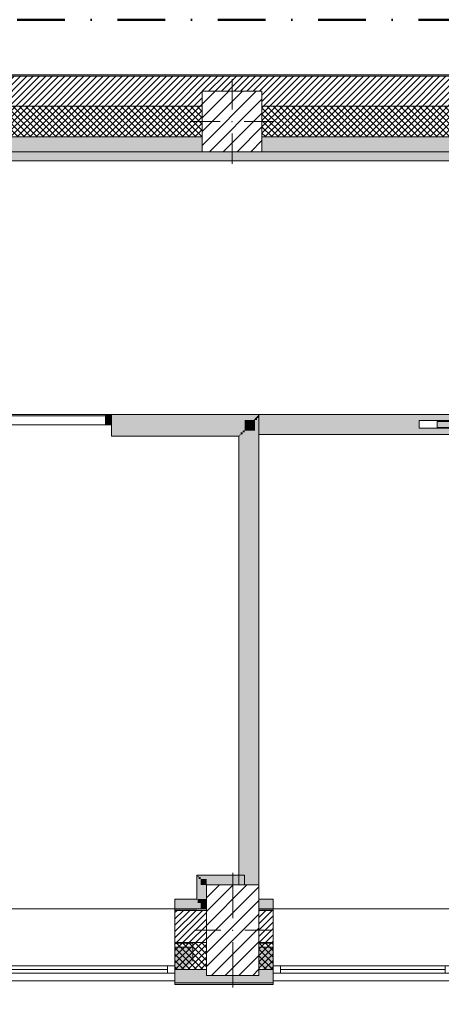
# Model space of a CAD drawing. Header units: millimetres. Extents: x -40968 to 11883, y -17757 to 4746.
# Tile 21 of 31: x -8619 to -5803, y -1831 to 4746. Entities that reach past the tile are written whole.
import ezdxf

# ---------------------------------------------------------------- set-up
doc = ezdxf.new("R2010")
doc.units = ezdxf.units.MM
doc.header["$MEASUREMENT"] = 0
doc.linetypes.add('Punto & Rayas', pattern=[670.277762, 317.5, -176.388889, 0, -176.388874])
doc.linetypes.add('Wipeout_Contour', pattern=[1000, 0, -1000])
for name, color, linetype, lineweight, true_color in [('01_2D_Ambit_Pluma_Nº__242', 7, 'Continuous', 50, 0xfb0013), ('12_FAÇ_Façana_Pluma_Nº__102', 7, 'Continuous', 5, 0xcccccc), ('12_FAÇ_Façana_Pluma_Nº__174', 7, 'Continuous', 13, 0xe4ad2c), ('12_FAÇ_Façana_Pluma_Nº__176', 7, 'Continuous', 15, 0x93a0c6), ('12_FAÇ_Façana_Pluma_Nº__43', 7, 'Continuous', 5, 0xa4a4a6), ('Ventanas Archicad_Pluma_Nº__23', 7, 'Continuous', 5, 0xa4a4a6), ('Ventanas Archicad_Pluma_Nº__3', 7, 'Continuous', 5, 0xa4a4a4), ('Ventanas Archicad_Pluma_Nº__43', 7, 'Continuous', 5, 0xa4a4a6)]:
    doc.layers.add(name, color=color, linetype=linetype, lineweight=lineweight, true_color=true_color)
for name, color, linetype in [('10_ESTR_Pilars', 7, 'Continuous'), ('12_FAÇ_Façana', 7, 'Continuous'), ('Nuevo_08_E_Envans secs', 7, 'Continuous'), ('Nuevo_Puertas Archicad', 7, 'Continuous'), ('Ventanas Archicad', 7, 'Continuous')]:
    doc.layers.add(name, color=color, linetype=linetype)
for name, color, linetype, lineweight in [('10_ESTR_Pilars_Pluma_Nº__20', 1, 'Continuous', 5), ('10_ESTR_Pilars_Pluma_Nº__28', 7, 'Continuous', 20), ('10_ESTR_Pilars_Pluma_Nº__42', 8, 'Continuous', 25), ('12_FAÇ_Façana_Pluma_Nº__2', 8, 'Continuous', 5), ('12_FAÇ_Façana_Pluma_Nº__7', 7, 'Continuous', 5), ('Nuevo_08_E_Envans secs_Pluma_Nº__20', 1, 'Continuous', 5), ('Nuevo_Puertas Archicad_Pluma_Nº__20', 1, 'Continuous', 5), ('Nuevo_Ventanas Archicad_Pluma_Nº__20', 1, 'Continuous', 5), ('Ventanas Archicad_Pluma_Nº__7', 7, 'Continuous', 5)]:
    doc.layers.add(name, color=color, linetype=linetype, lineweight=lineweight)
pattern_1 = [(45, (0, 0), (-21.213203, 21.213203), [])]
pattern_2 = [(45, (0, 0), (-21.213203, 21.213203), []), (135, (0, 0), (21.213203, 21.213203), [])]
pattern_3 = [(0, (0, 0), (0, 75), [0, -75])]
pattern_4 = [(45, (0, 0), (-45.96194, 45.96194), [])]

# ---------------------------------------------------------------- blocks, each defined once
blk = doc.blocks.new('Muro_3_1', base_point=(11882.6, 4378.5))
at = {"layer": '12_FAÇ_Façana_Pluma_Nº__102', "linetype": 'Continuous', "lineweight": 0, "true_color": 0xe5e5e5}
for points in [[(-7400.5, 3963.5), (-18509.8, 3963.5), (-18509.8, 3863.5), (-7400.5, 3863.5)], [(-2000.5, 3963.5), (-7000.5, 3963.5), (-7000.5, 3863.5), (-2000.5, 3863.5)]]:
    blk.add_hatch(color=254, dxfattribs=at).paths.add_polyline_path(points)
at = {"layer": '12_FAÇ_Façana_Pluma_Nº__174', "linetype": 'Continuous', "lineweight": 13, "true_color": 0xe4ad2c}
h = blk.add_hatch(dxfattribs=at)
h.set_pattern_fill('SATE_Aislamiento_0001', color=42, style=0, pattern_type=2)
h.set_pattern_definition(pattern_2)
h.paths.add_polyline_path([(-18509.8, 3963.5), (-7400.5, 3963.5), (-7400.5, 4168.5), (-18509.8, 4168.5)])
h = blk.add_hatch(dxfattribs=at)
h.set_pattern_fill('SATE_Aislamiento_0001', color=42, style=0, pattern_type=2)
h.set_pattern_definition(pattern_2)
h.paths.add_polyline_path([(-7000.5, 3963.5), (-2000.5, 3963.5), (-2000.5, 4168.5), (-7000.5, 4168.5)])
at = {"layer": '12_FAÇ_Façana_Pluma_Nº__176', "linetype": 'Continuous', "lineweight": 0, "true_color": 0x495063}
blk.add_hatch(color=251, dxfattribs=at).paths.add_polyline_path([(-25995.4, 4378.5), (-25995.4, 4368.5), (-1257.3, 4368.5), (-1257.3, 4378.5)])
at = {"layer": '12_FAÇ_Façana_Pluma_Nº__2', "linetype": 'Continuous', "lineweight": 5}
h = blk.add_hatch(dxfattribs=at)
h.set_pattern_fill('Ceramic_0001', color=8, style=0, pattern_type=2)
h.set_pattern_definition(pattern_1)
h.paths.add_polyline_path([(-25995.4, 4168.5), (-21909.8, 4168.5), (-21909.8, 4268), (-21509.8, 4268), (-21509.8, 4168.5), (-18909.8, 4168.5), (-18909.8, 4268), (-18509.8, 4268), (-18509.8, 4168.5), (-7400.5, 4168.5), (-7400.5, 4268), (-7000.5, 4268), (-7000.5, 4168.5), (-2000.5, 4168.5), (-2000.5, 4268), (-1600.5, 4268), (-1600.5, 4168.5), (-1257.3, 4168.5), (-1257.3, 4368.5), (-25995.4, 4368.5)])
at = {"layer": '12_FAÇ_Façana_Pluma_Nº__7', "color": 7, "linetype": 'Continuous', "lineweight": 5}
for p, q in [((-1257.3, 4368.5), (-25995.4, 4368.5)), ((-7400.5, 4168.5), (-18509.8, 4168.5)), ((-2000.5, 4168.5), (-7000.5, 4168.5)), ((-18509.8, 3963.5), (-7400.5, 3963.5)), ((-7000.5, 3963.5), (-2000.5, 3963.5))]:
    blk.add_line(p, q, dxfattribs=at)
at = {"layer": '12_FAÇ_Façana_Pluma_Nº__7', "color": 7, "linetype": 'Continuous', "lineweight": 5, "flags": 128}
for points in [[(-1257.3, 4378.5), (-25995.4, 4378.5)], [(-18509.8, 3863.5), (-7400.5, 3863.5)], [(-7000.5, 3863.5), (-2000.5, 3863.5)]]:
    blk.add_lwpolyline(points, dxfattribs=at)
blk = doc.blocks.new('Ventana Vertical Multi-Faja 27_5')
at = {"layer": 'Ventanas Archicad_Pluma_Nº__23', "color": 253, "linetype": 'Continuous', "lineweight": 5, "true_color": 0xa4a4a6}
for p, q in [((-600, 0), (-550, 0)), ((-550, 0), (-550, -50)), ((550, -50), (550, 0)), ((550, 0), (600, 0)), ((-550, -50), (-600, -50)), ((600, -50), (550, -50))]:
    blk.add_line(p, q, dxfattribs=at)
at = {"layer": 'Ventanas Archicad_Pluma_Nº__3', "color": 253, "linetype": 'Continuous', "lineweight": 5, "true_color": 0xa4a4a4}
for p, q in [((-600, 50), (600, 50)), ((-550, 0), (550, 0)), ((-550, -25), (550, -25)), ((550, -50), (-550, -50)), ((-600, -430), (600, -430))]:
    blk.add_line(p, q, dxfattribs=at)
at = {"layer": 'Ventanas Archicad_Pluma_Nº__43', "color": 253, "linetype": 'Continuous', "lineweight": 5, "true_color": 0xa4a4a6}
for p, q in [((-600, -200), (-600, -175)), ((600, -200), (600, -175))]:
    blk.add_line(p, q, dxfattribs=at)
at = {"layer": 'Ventanas Archicad_Pluma_Nº__7', "color": 7, "linetype": 'Continuous', "lineweight": 5}
for p, q in [((-600, 50), (-600, 40)), ((-600, 40), (-600, 0)), ((-600, 40), (-600, 0)), ((-600, 0), (-600, -50)), ((-600, 0), (-600, -50)), ((-600, 0), (-600, -50)), ((-600, 0), (-600, -50)), ((600, 50), (600, 40)), ((600, 40), (600, 0)), ((600, 40), (600, 0)), ((600, 0), (600, -50)), ((600, 0), (600, -50)), ((600, 0), (600, -50)), ((600, 0), (600, -50)), ((-600, -50), (-600, -80)), ((-600, -50), (-600, -80)), ((600, -50), (600, -80)), ((600, -50), (600, -80)), ((-600, -80), (-600, -175)), ((-600, -80), (-600, -175)), ((600, -80), (600, -175)), ((600, -80), (600, -175)), ((-600, -200), (-600, -420)), ((600, -200), (600, -420)), ((-600, -420), (-600, -430)), ((600, -420), (600, -430))]:
    blk.add_line(p, q, dxfattribs=at)
blk = doc.blocks.new('Muro_6_1', base_point=(-6926, -1194))
at = {"layer": '12_FAÇ_Façana', "linetype": 'Continuous', "lineweight": 0, "true_color": 0x000000}
h = blk.add_hatch(dxfattribs=at)
h.set_pattern_fill('Yeso_0001', color=18, style=0, pattern_type=2)
h.set_pattern_definition(pattern_3)
h.paths.add_polyline_path([(-6926, -1424), (-7046, -1424), (-7046, -1449), (-6926, -1449)])
h = blk.add_hatch(dxfattribs=at)
h.set_pattern_fill('Yeso_0001', color=18, style=0, pattern_type=2)
h.set_pattern_definition(pattern_3)
h.paths.add_polyline_path([(-5726, -1424), (-5726, -1449), (-5606, -1449), (-5606, -1424)])
at = {"layer": '12_FAÇ_Façana_Pluma_Nº__102', "linetype": 'Continuous', "lineweight": 0, "true_color": 0xe5e5e5}
for points in [[(-7046, -1544), (-6926, -1664), (-6926, -1449), (-7046, -1449)], [(-5606, -1544), (-5606, -1449), (-5726, -1449), (-5726, -1664)]]:
    blk.add_hatch(color=254, dxfattribs=at).paths.add_polyline_path(points)
at = {"layer": '12_FAÇ_Façana_Pluma_Nº__43', "color": 253, "linetype": 'Continuous', "lineweight": 5, "true_color": 0xa4a4a6}
for p, q in [((-7046, -1424), (-6926, -1424)), ((-7046, -1449), (-7046, -1424)), ((-6926, -1424), (-6926, -1449)), ((-5726, -1424), (-5726, -1449)), ((-5606, -1424), (-5726, -1424)), ((-5606, -1449), (-5606, -1424)), ((-6926, -1449), (-7046, -1449)), ((-5726, -1449), (-5606, -1449))]:
    blk.add_line(p, q, dxfattribs=at)
at = {"layer": '12_FAÇ_Façana_Pluma_Nº__7', "color": 7, "linetype": 'Continuous', "lineweight": 5}
for p, q in [((-6926, -1204), (-6926, -1194)), ((-6926, -1424), (-6926, -1204)), ((-5726, -1204), (-5726, -1194)), ((-5726, -1424), (-5726, -1204)), ((-7046, -1544), (-7046, -1449)), ((-6926, -1544), (-6926, -1449)), ((-6926, -1544), (-6926, -1449)), ((-5726, -1544), (-5726, -1449)), ((-5726, -1544), (-5726, -1449)), ((-5606, -1544), (-5606, -1449)), ((-6926, -1574), (-6926, -1544)), ((-6926, -1574), (-6926, -1544)), ((-6926, -1624), (-6926, -1574)), ((-6926, -1624), (-6926, -1574)), ((-5726, -1574), (-5726, -1544)), ((-5726, -1574), (-5726, -1544)), ((-5726, -1624), (-5726, -1574)), ((-5726, -1624), (-5726, -1574)), ((-6926, -1664), (-6926, -1624)), ((-6926, -1664), (-6926, -1624)), ((-5726, -1664), (-5726, -1624)), ((-5726, -1664), (-5726, -1624)), ((-6926, -1674), (-6926, -1664)), ((-5726, -1674), (-5726, -1664))]:
    blk.add_line(p, q, dxfattribs=at)
at = {"layer": 'Ventanas Archicad', "color": 253, "linetype": 'Continuous', "lineweight": 5, "true_color": 0xa4a4a6, "zscale": 1000, "rotation": 180}
blk.add_blockref('Ventana Vertical Multi-Faja 27_5', (-6326, -1624), dxfattribs=at)
blk = doc.blocks.new('Muro_8_1', base_point=(-7581.9, -1194))
at = {"layer": '12_FAÇ_Façana_Pluma_Nº__102', "linetype": 'Continuous', "lineweight": 0, "true_color": 0xe5e5e5}
for points in [[(-7371.1, -1599), (-7581.9, -1599), (-7581.9, -1689), (-6926, -1689), (-6926, -1599), (-7021.1, -1599), (-7021.1, -1639), (-7371.1, -1639)], [(-7581.9, -1699), (-6926, -1699), (-6926, -1689), (-7581.9, -1689)]]:
    blk.add_hatch(color=254, dxfattribs=at).paths.add_polyline_path(points)
at = {"layer": '12_FAÇ_Façana_Pluma_Nº__174', "linetype": 'Continuous', "lineweight": 13, "true_color": 0xe4ad2c}
h = blk.add_hatch(dxfattribs=at)
h.set_pattern_fill('SATE_Aislamiento_0001', color=42, style=0, pattern_type=2)
h.set_pattern_definition(pattern_2)
h.paths.add_polyline_path([(-7581.9, -1599), (-7371.1, -1599), (-7371.1, -1419), (-7581.9, -1419)])
h = blk.add_hatch(dxfattribs=at)
h.set_pattern_fill('SATE_Aislamiento_0001', color=42, style=0, pattern_type=2)
h.set_pattern_definition(pattern_2)
h.paths.add_polyline_path([(-7021.1, -1599), (-6926, -1599), (-6926, -1419), (-7021.1, -1419)])
at = {"layer": '12_FAÇ_Façana_Pluma_Nº__176', "linetype": 'Continuous', "lineweight": 0, "true_color": 0x495063}
for points in [[(-7581.9, -1194), (-7581.9, -1204), (-7371.1, -1204), (-7371.1, -1194)], [(-7021.1, -1194), (-7021.1, -1204), (-6926, -1204), (-6926, -1194)]]:
    blk.add_hatch(color=251, dxfattribs=at).paths.add_polyline_path(points)
at = {"layer": '12_FAÇ_Façana_Pluma_Nº__2', "linetype": 'Continuous', "lineweight": 5}
h = blk.add_hatch(dxfattribs=at)
h.set_pattern_fill('Ceramic_0001', color=8, style=0, pattern_type=2)
h.set_pattern_definition(pattern_1)
h.paths.add_polyline_path([(-7581.9, -1419), (-7371.1, -1419), (-7371.1, -1204), (-7581.9, -1204)])
h = blk.add_hatch(dxfattribs=at)
h.set_pattern_fill('Ceramic_0001', color=8, style=0, pattern_type=2)
h.set_pattern_definition(pattern_1)
h.paths.add_polyline_path([(-7021.1, -1419), (-6926, -1419), (-6926, -1204), (-7021.1, -1204)])
at = {"layer": '12_FAÇ_Façana_Pluma_Nº__7', "color": 7, "linetype": 'Continuous', "lineweight": 5}
for p, q in [((-7371.1, -1204), (-7581.9, -1204)), ((-6926, -1204), (-7021.1, -1204)), ((-7581.9, -1419), (-7371.1, -1419)), ((-7021.1, -1419), (-6926, -1419)), ((-7581.9, -1599), (-7371.1, -1599)), ((-7021.1, -1599), (-6926, -1599)), ((-7581.9, -1689), (-6926, -1689))]:
    blk.add_line(p, q, dxfattribs=at)
at = {"layer": '12_FAÇ_Façana_Pluma_Nº__7', "color": 7, "linetype": 'Continuous', "lineweight": 5, "flags": 128}
for points in [[(-7371.1, -1194), (-7581.9, -1194)], [(-6926, -1194), (-7021.1, -1194)], [(-7581.9, -1419), (-7581.9, -1424)], [(-6926, -1424), (-6926, -1419)], [(-7581.9, -1544), (-7581.9, -1599)], [(-6926, -1599), (-6926, -1544)], [(-7581.9, -1664), (-7581.9, -1699)], [(-7581.9, -1699), (-6926, -1699)], [(-6926, -1699), (-6926, -1664)]]:
    blk.add_lwpolyline(points, dxfattribs=at)
blk = doc.blocks.new('Muro_9_1', base_point=(-8781.9, -1194))
at = {"layer": '12_FAÇ_Façana', "linetype": 'Continuous', "lineweight": 0, "true_color": 0x000000}
h = blk.add_hatch(dxfattribs=at)
h.set_pattern_fill('Yeso_0001', color=18, style=0, pattern_type=2)
h.set_pattern_definition(pattern_3)
h.paths.add_polyline_path([(-8781.9, -1424), (-8901.9, -1424), (-8901.9, -1449), (-8781.9, -1449)])
h = blk.add_hatch(dxfattribs=at)
h.set_pattern_fill('Yeso_0001', color=18, style=0, pattern_type=2)
h.set_pattern_definition(pattern_3)
h.paths.add_polyline_path([(-7581.9, -1424), (-7581.9, -1449), (-7461.9, -1449), (-7461.9, -1424)])
at = {"layer": '12_FAÇ_Façana_Pluma_Nº__102', "linetype": 'Continuous', "lineweight": 0, "true_color": 0xe5e5e5}
for points in [[(-8901.9, -1544), (-8781.9, -1664), (-8781.9, -1449), (-8901.9, -1449)], [(-7461.9, -1544), (-7461.9, -1449), (-7581.9, -1449), (-7581.9, -1664)]]:
    blk.add_hatch(color=254, dxfattribs=at).paths.add_polyline_path(points)
at = {"layer": '12_FAÇ_Façana_Pluma_Nº__43', "color": 253, "linetype": 'Continuous', "lineweight": 5, "true_color": 0xa4a4a6}
for p, q in [((-8901.9, -1424), (-8781.9, -1424)), ((-8901.9, -1449), (-8901.9, -1424)), ((-8781.9, -1424), (-8781.9, -1449)), ((-7581.9, -1424), (-7581.9, -1449)), ((-7461.9, -1424), (-7581.9, -1424)), ((-7461.9, -1449), (-7461.9, -1424)), ((-8781.9, -1449), (-8901.9, -1449)), ((-7581.9, -1449), (-7461.9, -1449))]:
    blk.add_line(p, q, dxfattribs=at)
at = {"layer": '12_FAÇ_Façana_Pluma_Nº__7', "color": 7, "linetype": 'Continuous', "lineweight": 5}
for p, q in [((-8781.9, -1204), (-8781.9, -1194)), ((-8781.9, -1424), (-8781.9, -1204)), ((-7581.9, -1204), (-7581.9, -1194)), ((-7581.9, -1424), (-7581.9, -1204)), ((-8901.9, -1544), (-8901.9, -1449)), ((-8781.9, -1544), (-8781.9, -1449)), ((-8781.9, -1544), (-8781.9, -1449)), ((-7581.9, -1544), (-7581.9, -1449)), ((-7581.9, -1544), (-7581.9, -1449)), ((-7461.9, -1544), (-7461.9, -1449)), ((-8781.9, -1574), (-8781.9, -1544)), ((-8781.9, -1574), (-8781.9, -1544)), ((-8781.9, -1624), (-8781.9, -1574)), ((-8781.9, -1624), (-8781.9, -1574)), ((-7581.9, -1574), (-7581.9, -1544)), ((-7581.9, -1574), (-7581.9, -1544)), ((-7581.9, -1624), (-7581.9, -1574)), ((-7581.9, -1624), (-7581.9, -1574)), ((-8781.9, -1664), (-8781.9, -1624)), ((-8781.9, -1664), (-8781.9, -1624)), ((-7581.9, -1664), (-7581.9, -1624)), ((-7581.9, -1664), (-7581.9, -1624)), ((-8781.9, -1674), (-8781.9, -1664)), ((-7581.9, -1674), (-7581.9, -1664))]:
    blk.add_line(p, q, dxfattribs=at)
at = {"layer": 'Ventanas Archicad', "color": 253, "linetype": 'Continuous', "lineweight": 5, "true_color": 0xa4a4a6, "zscale": 1000, "rotation": 180}
blk.add_blockref('Ventana Vertical Multi-Faja 27_5', (-8181.9, -1624), dxfattribs=at)
blk = doc.blocks.new('Puerta Corredera Empotrada 27[11]_1')
at = {"layer": 'Nuevo_Puertas Archicad', "linetype": 'Continuous', "lineweight": 0, "true_color": 0xbf7f7f}
for points in [[(-4905.6, 2067.6), (-4885.6, 2067.6), (-4885.6, 2109.6), (-4905.6, 2109.6)], [(-3825.6, 2109.6), (-3825.6, 1975.6), (-3805.6, 1975.6), (-3805.6, 2109.6)], [(-4771.1, 2022.6), (-4771.1, 2062.6), (-5831.1, 2062.6), (-5831.1, 2022.6)], [(-4905.6, 1975.6), (-4885.6, 1975.6), (-4885.6, 2017.6), (-4905.6, 2017.6)]]:
    blk.add_hatch(color=23, dxfattribs=at).paths.add_polyline_path(points)
at = {"layer": 'Nuevo_Puertas Archicad_Pluma_Nº__20', "color": 1, "linetype": 'Continuous', "lineweight": 5}
for p, q in [((-4885.6, 2109.6), (-4905.6, 2109.6)), ((-4905.6, 2109.6), (-4905.6, 2067.6)), ((-4905.6, 2103.6), (-4905.6, 2109.6)), ((-4905.6, 2103.6), (-4905.6, 2109.6)), ((-4885.6, 2067.6), (-4885.6, 2109.6)), ((-3825.6, 2109.6), (-3825.6, 1975.6)), ((-3805.6, 2109.6), (-3825.6, 2109.6)), ((-3805.6, 1975.6), (-3805.6, 2109.6)), ((-3805.6, 2103.6), (-3805.6, 2109.6)), ((-3805.6, 2103.6), (-3805.6, 2109.6)), ((-5831.1, 2022.6), (-5831.1, 2062.6)), ((-5831.1, 2062.6), (-4771.1, 2062.6)), ((-4905.6, 2097.6), (-4905.6, 2103.6)), ((-4905.6, 2097.6), (-4905.6, 2103.6)), ((-4905.6, 2084.6), (-4905.6, 2097.6)), ((-4905.6, 2084.6), (-4905.6, 2097.6)), ((-4905.6, 2071.6), (-4905.6, 2084.6)), ((-4905.6, 2071.6), (-4905.6, 2084.6)), ((-4905.6, 2067.6), (-4905.6, 2071.6)), ((-4905.6, 2067.6), (-4905.6, 2071.6)), ((-4905.6, 2067.6), (-4885.6, 2067.6)), ((-4771.1, 2062.6), (-4771.1, 2022.6)), ((-3805.6, 2097.6), (-3805.6, 2103.6)), ((-3805.6, 2097.6), (-3805.6, 2103.6)), ((-3805.6, 2084.6), (-3805.6, 2097.6)), ((-3805.6, 2084.6), (-3805.6, 2097.6)), ((-3805.6, 2071.6), (-3805.6, 2084.6)), ((-3805.6, 2071.6), (-3805.6, 2084.6)), ((-3805.6, 2001.6), (-3805.6, 2071.6)), ((-3805.6, 2001.6), (-3805.6, 2071.6)), ((-4771.1, 2022.6), (-5831.1, 2022.6)), ((-4885.6, 2017.6), (-4905.6, 2017.6)), ((-4905.6, 2017.6), (-4905.6, 1975.6)), ((-4905.6, 2001.6), (-4905.6, 2017.6)), ((-4905.6, 2001.6), (-4905.6, 2017.6)), ((-4905.6, 1988.6), (-4905.6, 2001.6)), ((-4905.6, 1988.6), (-4905.6, 2001.6)), ((-4905.6, 1975.6), (-4905.6, 1988.6)), ((-4905.6, 1975.6), (-4905.6, 1988.6)), ((-4905.6, 1975.6), (-4885.6, 1975.6)), ((-4885.6, 1975.6), (-4885.6, 2017.6)), ((-3825.6, 1975.6), (-3805.6, 1975.6)), ((-3805.6, 1988.6), (-3805.6, 2001.6)), ((-3805.6, 1988.6), (-3805.6, 2001.6)), ((-3805.6, 1975.6), (-3805.6, 1988.6)), ((-3805.6, 1975.6), (-3805.6, 1988.6)), ((-5501.1, 1855.6), (-5451.1, 1905.6)), ((-5301.1, 1855.6), (-5501.1, 1855.6)), ((-5501.1, 1855.6), (-5451.1, 1805.6))]:
    blk.add_line(p, q, dxfattribs=at)
blk = doc.blocks.new('Muro_86_1', base_point=(-1690.1, 1975.6))
at = {"layer": 'Nuevo_08_E_Envans secs', "linetype": 'Continuous', "lineweight": 0, "true_color": 0xbf7f7f}
for points in [[(-7021.1, 2109.6), (-7021.1, 2103.6), (-4905.6, 2103.6), (-4905.6, 2109.6)], [(-7021.1, 2097.6), (-7021.1, 2084.6), (-4905.6, 2084.6), (-4905.6, 2097.6)], [(-7021.1, 2084.6), (-7021.1, 2071.6), (-4905.6, 2071.6), (-4905.6, 2084.6)], [(-7021.1, 2001.6), (-4905.6, 2001.6), (-4905.6, 2017.6), (-5950.6, 2017.6), (-5950.6, 2067.6), (-4905.6, 2067.6), (-4905.6, 2071.6), (-7021.1, 2071.6)], [(-7021.1, 2001.6), (-7021.1, 1988.6), (-4905.6, 1988.6), (-4905.6, 2001.6)], [(-7021.1, 1988.6), (-7021.1, 1975.6), (-4905.6, 1975.6), (-4905.6, 1988.6)]]:
    blk.add_hatch(color=23, dxfattribs=at).paths.add_polyline_path(points)
at = {"layer": 'Nuevo_08_E_Envans secs', "linetype": 'Continuous', "lineweight": 0, "true_color": 0x000000}
blk.add_hatch(color=18, dxfattribs=at).paths.add_polyline_path([(-7021.1, 2103.6), (-7021.1, 2097.6), (-4905.6, 2097.6), (-4905.6, 2103.6)])
at = {"layer": 'Nuevo_08_E_Envans secs_Pluma_Nº__20', "color": 1, "linetype": 'Continuous', "lineweight": 5}
for p, q in [((-5950.6, 2067.6), (-4905.6, 2067.6)), ((-5950.6, 2017.6), (-5950.6, 2067.6)), ((-4905.6, 2017.6), (-5950.6, 2017.6))]:
    blk.add_line(p, q, dxfattribs=at)
at = {"layer": 'Nuevo_08_E_Envans secs_Pluma_Nº__20', "color": 1, "linetype": 'Continuous', "lineweight": 5, "flags": 128}
for points in [[(-4905.6, 2109.6), (-7021.1, 2109.6)], [(-7021.1, 2103.6), (-7021.1, 2109.6)], [(-7021.1, 2097.6), (-7021.1, 2103.6)], [(-7021.1, 2084.6), (-7021.1, 2097.6)], [(-7021.1, 2071.6), (-7021.1, 2084.6)], [(-7021.1, 2001.6), (-7021.1, 2071.6)], [(-7021.1, 1988.6), (-7021.1, 2001.6)], [(-7021.1, 1975.6), (-7021.1, 1988.6)], [(-7021.1, 1975.6), (-4905.6, 1975.6)]]:
    blk.add_lwpolyline(points, dxfattribs=at)
at = {"layer": 'Nuevo_Puertas Archicad', "color": 1, "linetype": 'Continuous', "lineweight": 5}
blk.add_blockref('Puerta Corredera Empotrada 27[11]_1', (0, 0), dxfattribs=at)
blk = doc.blocks.new('Muro_87_1', base_point=(-7021.1, 1963.6))
at = {"layer": 'Nuevo_08_E_Envans secs', "linetype": 'Continuous', "lineweight": 0, "true_color": 0xbf7f7f}
for points in [[(-7117.1, 2005), (-7056, 2071.6), (-7117.1, 2071.6)], [(-7056, 2071.6), (-7117.1, 2005), (-7117.1, 2001.6), (-7047.1, 2001.6), (-7047.1, 2071.6)], [(-7047.1, 2081.2), (-7044.1, 2084.6), (-7047.1, 2084.6)], [(-7044.1, 2084.6), (-7047.1, 2081.2), (-7047.1, 2071.6), (-7034.1, 2071.6), (-7034.1, 2084.6)], [(-7047.1, 2071.6), (-7047.1, -1034), (-7034.1, -1034), (-7034.1, 2071.6)], [(-7034.1, 2095.4), (-7032.1, 2097.6), (-7034.1, 2097.6)], [(-7032.1, 2097.6), (-7034.1, 2095.4), (-7034.1, 2084.6), (-7021.1, 2084.6), (-7021.1, 2097.6)], [(-7034.1, 2084.6), (-7034.1, -1034), (-7021.1, -1034), (-7021.1, 2084.6)], [(-7143.1, 1976.6), (-7132.2, 1988.6), (-7143.1, 1988.6)], [(-7132.2, 1988.6), (-7143.1, 1976.6), (-7143.1, 1975.6), (-7130.1, 1975.6), (-7130.1, 1988.6)], [(-7143.1, 1975.6), (-7143.1, -1034), (-7130.1, -1034), (-7130.1, 1975.6)], [(-7130.1, 1990.8), (-7120.2, 2001.6), (-7130.1, 2001.6)], [(-7120.2, 2001.6), (-7130.1, 1990.8), (-7130.1, 1988.6), (-7117.1, 1988.6), (-7117.1, 2001.6)], [(-7130.1, 1988.6), (-7130.1, -1034), (-7117.1, -1034), (-7117.1, 1988.6)], [(-7117.1, 2001.6), (-7117.1, -1034), (-7047.1, -1034), (-7047.1, 2001.6)], [(-7155.1, 1963.6), (-7149.6, 1969.6), (-7155.1, 1969.6)], [(-7149.6, 1969.6), (-7155.1, 1963.6), (-7149.1, 1963.6), (-7149.1, 1969.6)], [(-7155.1, 1963.6), (-7155.1, -1034), (-7149.1, -1034), (-7149.1, 1963.6)]]:
    blk.add_hatch(color=23, dxfattribs=at).paths.add_polyline_path(points)
at = {"layer": 'Nuevo_08_E_Envans secs', "linetype": 'Continuous', "lineweight": 0, "true_color": 0x000000}
for points in [[(-7149.1, 1970.1), (-7144.1, 1975.6), (-7149.1, 1975.6)], [(-7144.1, 1975.6), (-7149.1, 1970.1), (-7149.1, 1969.6), (-7143.1, 1969.6), (-7143.1, 1975.6)], [(-7149.1, 1969.6), (-7149.1, -1034), (-7143.1, -1034), (-7143.1, 1969.6)]]:
    blk.add_hatch(color=18, dxfattribs=at).paths.add_polyline_path(points)
at = {"layer": 'Nuevo_08_E_Envans secs_Pluma_Nº__20', "color": 1, "linetype": 'Continuous', "lineweight": 5, "flags": 128}
for points in [[(-7021.1, -1034), (-7021.1, 2097.6)], [(-7155.1, 1963.6), (-7155.1, -1034)], [(-7149.1, -1034), (-7155.1, -1034)], [(-7143.1, -1034), (-7149.1, -1034)], [(-7130.1, -1034), (-7143.1, -1034)], [(-7117.1, -1034), (-7130.1, -1034)], [(-7047.1, -1034), (-7117.1, -1034)], [(-7034.1, -1034), (-7047.1, -1034)], [(-7021.1, -1034), (-7034.1, -1034)]]:
    blk.add_lwpolyline(points, dxfattribs=at)
blk = doc.blocks.new('Ventana Escaparate 27[2]_1')
at = {"layer": 'Nuevo_Ventanas Archicad_Pluma_Nº__20', "linetype": 'Continuous', "lineweight": 0, "true_color": 0xbf7f7f}
for points in [[(-9269, 2109.6), (-9269, 2039.6), (-9229, 2039.6), (-9229, 2109.6)], [(-8045.1, 2109.6), (-8045.1, 2039.6), (-8005.1, 2039.6), (-8005.1, 2109.6)]]:
    blk.add_hatch(color=23, dxfattribs=at).paths.add_polyline_path(points)
at = {"layer": 'Nuevo_Ventanas Archicad_Pluma_Nº__20', "color": 1, "linetype": 'Continuous', "lineweight": 5}
for p, q in [((-9269, 2109.6), (-8005.1, 2109.6)), ((-9269, 2109.6), (-8005.1, 2109.6)), ((-9269, 2109.6), (-9269, 2039.6)), ((-9229, 2109.6), (-9269, 2109.6)), ((-9269, 2109.6), (-9269, 2104.6)), ((-9269, 2109.6), (-9269, 2104.6)), ((-9229, 2039.6), (-9229, 2109.6)), ((-8045.1, 2109.6), (-8045.1, 2039.6)), ((-8005.1, 2109.6), (-8045.1, 2109.6)), ((-8005.1, 2039.6), (-8005.1, 2109.6)), ((-8005.1, 2109.6), (-8005.1, 2104.6)), ((-8005.1, 2109.6), (-8005.1, 2104.6)), ((-9269, 2104.6), (-9269, 2044.6)), ((-9269, 2104.6), (-9269, 2044.6)), ((-9269, 2044.6), (-9269, 2039.6)), ((-9269, 2044.6), (-9269, 2039.6)), ((-9269, 2039.6), (-8005.1, 2039.6)), ((-9269, 2039.6), (-8005.1, 2039.6)), ((-9269, 2039.6), (-9229, 2039.6)), ((-9229, 2099.6), (-8045.1, 2099.6)), ((-8045.1, 2039.6), (-8005.1, 2039.6)), ((-8005.1, 2104.6), (-8005.1, 2044.6)), ((-8005.1, 2104.6), (-8005.1, 2044.6)), ((-8005.1, 2044.6), (-8005.1, 2039.6)), ((-8005.1, 2044.6), (-8005.1, 2039.6))]:
    blk.add_line(p, q, dxfattribs=at)
blk = doc.blocks.new('Muro_88_1', base_point=(-8005.1, 2039.6))
at = {"layer": 'Nuevo_08_E_Envans secs_Pluma_Nº__20', "color": 1, "linetype": 'Continuous', "lineweight": 5}
for p, q in [((-8005.1, 2109.6), (-8005.1, 2104.6)), ((-8005.1, 2104.6), (-8005.1, 2044.6)), ((-8005.1, 2044.6), (-8005.1, 2039.6))]:
    blk.add_line(p, q, dxfattribs=at)
at = {"layer": 'Nuevo_Ventanas Archicad_Pluma_Nº__20', "color": 1, "linetype": 'Continuous', "lineweight": 5}
blk.add_blockref('Ventana Escaparate 27[2]_1', (0, 0), dxfattribs=at)
blk = doc.blocks.new('Muro_96_1', base_point=(-7117.1, -1034))
at = {"layer": 'Nuevo_08_E_Envans secs', "linetype": 'Continuous', "lineweight": 0, "true_color": 0xbf7f7f}
for points in [[(-7430.1, -975), (-7436.1, -969), (-7436.1, -975)], [(-7430.1, -969), (-7436.1, -969), (-7430.1, -975)], [(-7430.1, -975), (-7117.1, -975), (-7117.1, -969), (-7430.1, -969)], [(-7411.1, -994), (-7424.1, -981), (-7424.1, -994)], [(-7411.1, -981), (-7424.1, -981), (-7411.1, -994)], [(-7411.1, -994), (-7117.1, -994), (-7117.1, -981), (-7411.1, -981)], [(-7371.1, -1034), (-7411.1, -994), (-7411.1, -1034)], [(-7371.1, -994), (-7411.1, -994), (-7371.1, -1034)], [(-7371.1, -1034), (-7117.1, -1034), (-7117.1, -994), (-7371.1, -994)]]:
    blk.add_hatch(color=23, dxfattribs=at).paths.add_polyline_path(points)
at = {"layer": 'Nuevo_08_E_Envans secs', "linetype": 'Continuous', "lineweight": 0, "true_color": 0x000000}
for points in [[(-7424.1, -981), (-7430.1, -975), (-7430.1, -981)], [(-7424.1, -975), (-7430.1, -975), (-7424.1, -981)], [(-7424.1, -981), (-7117.1, -981), (-7117.1, -975), (-7424.1, -975)]]:
    blk.add_hatch(color=18, dxfattribs=at).paths.add_polyline_path(points)
at = {"layer": 'Nuevo_08_E_Envans secs_Pluma_Nº__20', "color": 1, "linetype": 'Continuous', "lineweight": 5, "flags": 128}
for points in [[(-7436.1, -969), (-7436.1, -975)], [(-7117.1, -969), (-7436.1, -969)], [(-7117.1, -969), (-7117.1, -975)], [(-7117.1, -975), (-7117.1, -981)], [(-7117.1, -981), (-7117.1, -994)], [(-7371.1, -1034), (-7117.1, -1034)], [(-7117.1, -994), (-7117.1, -1034)]]:
    blk.add_lwpolyline(points, dxfattribs=at)
blk = doc.blocks.new('Muro_97_1', base_point=(-7371.1, -1034))
at = {"layer": 'Nuevo_08_E_Envans secs', "linetype": 'Continuous', "lineweight": 0, "true_color": 0xbf7f7f}
for points in [[(-7430.1, -1129), (-7430.1, -975), (-7436.1, -975), (-7436.1, -1129)], [(-7424.1, -994), (-7424.1, -1129), (-7411.1, -1129), (-7411.1, -994)], [(-7411.1, -1034), (-7411.1, -1129), (-7371.1, -1129), (-7371.1, -1034)], [(-7436.1, -1129), (-7436.1, -1135), (-7430.1, -1135)], [(-7424.1, -1142), (-7411.1, -1142), (-7411.1, -1129), (-7424.1, -1129)], [(-7424.1, -1141), (-7424.1, -1154), (-7411.1, -1154)], [(-7424.1, -1155), (-7411.1, -1155), (-7411.1, -1142), (-7424.1, -1142)], [(-7411.1, -1142), (-7371.1, -1142), (-7371.1, -1129), (-7411.1, -1129)], [(-7411.1, -1155), (-7371.1, -1155), (-7371.1, -1142), (-7411.1, -1142)], [(-7411.1, -1154), (-7411.1, -1194), (-7371.1, -1194)]]:
    blk.add_hatch(color=23, dxfattribs=at).paths.add_polyline_path(points)
at = {"layer": 'Nuevo_08_E_Envans secs', "linetype": 'Continuous', "lineweight": 0, "true_color": 0x000000}
for points in [[(-7430.1, -981), (-7430.1, -1129), (-7424.1, -1129), (-7424.1, -981)], [(-7430.1, -1142), (-7424.1, -1142), (-7424.1, -1129), (-7430.1, -1129)], [(-7430.1, -1135), (-7430.1, -1141), (-7424.1, -1141)], [(-7430.1, -1155), (-7424.1, -1155), (-7424.1, -1142), (-7430.1, -1142)]]:
    blk.add_hatch(color=18, dxfattribs=at).paths.add_polyline_path(points)
at = {"layer": 'Nuevo_08_E_Envans secs_Pluma_Nº__20', "color": 1, "linetype": 'Continuous', "lineweight": 5, "flags": 128}
for points in [[(-7436.1, -975), (-7436.1, -1129)], [(-7371.1, -1129), (-7371.1, -1034)], [(-7371.1, -1194), (-7411.1, -1194)]]:
    blk.add_lwpolyline(points, dxfattribs=at)
blk = doc.blocks.new('Muro_98_1', base_point=(-7371.1, -1194))
at = {"layer": 'Nuevo_08_E_Envans secs', "linetype": 'Continuous', "lineweight": 0, "true_color": 0xbf7f7f}
for points in [[(-7436.1, -1129), (-7581.9, -1129), (-7581.9, -1135), (-7436.1, -1135)], [(-7424.1, -1141), (-7581.9, -1141), (-7581.9, -1154), (-7424.1, -1154)], [(-7411.1, -1154), (-7581.9, -1154), (-7581.9, -1194), (-7411.1, -1194)]]:
    blk.add_hatch(color=23, dxfattribs=at).paths.add_polyline_path(points)
at = {"layer": 'Nuevo_08_E_Envans secs', "linetype": 'Continuous', "lineweight": 0, "true_color": 0x000000}
blk.add_hatch(color=18, dxfattribs=at).paths.add_polyline_path([(-7430.1, -1135), (-7581.9, -1135), (-7581.9, -1141), (-7430.1, -1141)])
at = {"layer": 'Nuevo_08_E_Envans secs_Pluma_Nº__20', "color": 1, "linetype": 'Continuous', "lineweight": 5, "flags": 128}
for points in [[(-7436.1, -1129), (-7581.9, -1129)], [(-7581.9, -1129), (-7581.9, -1135)], [(-7581.9, -1135), (-7581.9, -1141)], [(-7581.9, -1141), (-7581.9, -1154)], [(-7581.9, -1154), (-7581.9, -1194)], [(-7581.9, -1194), (-7411.1, -1194)]]:
    blk.add_lwpolyline(points, dxfattribs=at)
blk = doc.blocks.new('Muro_132_1', base_point=(-7021.1, 1963.6))
at = {"layer": 'Nuevo_08_E_Envans secs', "linetype": 'Continuous', "lineweight": 0, "true_color": 0xbf7f7f}
for points in [[(-8005.1, 2103.6), (-7026.6, 2103.6), (-7021.1, 2109.6), (-8005.1, 2109.6)], [(-7026.6, 2103.6), (-7021.1, 2103.6), (-7021.1, 2109.6)], [(-7034.1, 2097.6), (-8005.1, 2097.6), (-8005.1, 2084.6), (-7044.1, 2084.6), (-7034.1, 2095.4)], [(-7047.1, 2084.6), (-8005.1, 2084.6), (-8005.1, 2071.6), (-7056, 2071.6), (-7047.1, 2081.2)], [(-7117.1, 2071.6), (-8005.1, 2071.6), (-8005.1, 2001.6), (-7120.2, 2001.6), (-7117.1, 2005)], [(-7047.1, 2071.6), (-7047.1, 2081.2), (-7056, 2071.6)], [(-7034.1, 2084.6), (-7034.1, 2095.4), (-7044.1, 2084.6)], [(-7130.1, 2001.6), (-8005.1, 2001.6), (-8005.1, 1988.6), (-7132.2, 1988.6), (-7130.1, 1990.8)], [(-7143.1, 1988.6), (-8005.1, 1988.6), (-8005.1, 1975.6), (-7144.1, 1975.6), (-7143.1, 1976.6)], [(-7143.1, 1975.6), (-7143.1, 1976.6), (-7144.1, 1975.6)], [(-7130.1, 1988.6), (-7130.1, 1990.8), (-7132.2, 1988.6)], [(-7117.1, 2001.6), (-7117.1, 2005), (-7120.2, 2001.6)], [(-7155.1, 1969.6), (-8005.1, 1969.6), (-8005.1, 1963.6), (-7155.1, 1963.6)]]:
    blk.add_hatch(color=23, dxfattribs=at).paths.add_polyline_path(points)
at = {"layer": 'Nuevo_08_E_Envans secs', "linetype": 'Continuous', "lineweight": 0, "true_color": 0x000000}
for points in [[(-8005.1, 2097.6), (-7032.1, 2097.6), (-7026.6, 2103.6), (-8005.1, 2103.6)], [(-7026.6, 2103.6), (-7032.1, 2097.6), (-7021.1, 2097.6), (-7021.1, 2103.6)], [(-7149.1, 1975.6), (-8005.1, 1975.6), (-8005.1, 1969.6), (-7149.6, 1969.6), (-7149.1, 1970.1)], [(-7149.1, 1969.6), (-7149.1, 1970.1), (-7149.6, 1969.6)]]:
    blk.add_hatch(color=18, dxfattribs=at).paths.add_polyline_path(points)
at = {"layer": 'Nuevo_08_E_Envans secs_Pluma_Nº__20', "color": 1, "linetype": 'Continuous', "lineweight": 5, "flags": 128}
for points in [[(-7021.1, 2109.6), (-8005.1, 2109.6)], [(-8005.1, 2103.6), (-8005.1, 2109.6)], [(-7021.1, 2109.6), (-7021.1, 2103.6)], [(-8005.1, 2097.6), (-8005.1, 2103.6)], [(-8005.1, 2084.6), (-8005.1, 2097.6)], [(-8005.1, 2071.6), (-8005.1, 2084.6)], [(-8005.1, 2001.6), (-8005.1, 2071.6)], [(-7021.1, 2103.6), (-7021.1, 2097.6)], [(-8005.1, 1988.6), (-8005.1, 2001.6)], [(-8005.1, 1975.6), (-8005.1, 1988.6)], [(-8005.1, 1969.6), (-8005.1, 1975.6)], [(-8005.1, 1963.6), (-8005.1, 1969.6)], [(-8005.1, 1963.6), (-7155.1, 1963.6)]]:
    blk.add_lwpolyline(points, dxfattribs=at)
blk = doc.blocks.new('Muro_153_1', base_point=(-7581.9, -1129))
at = {"layer": 'Nuevo_08_E_Envans secs', "linetype": 'Continuous', "lineweight": 0, "true_color": 0xbf7f7f}
for points in [[(-7430.1, -1129), (-7581.9, -1129), (-7581.9, -1142), (-7430.1, -1142)], [(-7430.1, -1142), (-7581.9, -1142), (-7581.9, -1155), (-7430.1, -1155)], [(-7411.1, -1155), (-7581.9, -1155), (-7581.9, -1195), (-7411.1, -1195)], [(-7411.1, -1195), (-7371.1, -1195), (-7371.1, -1155), (-7411.1, -1155)], [(-7371.1, -1142), (-6926, -1142), (-6926, -1129), (-7371.1, -1129)], [(-7371.1, -1155), (-6926, -1155), (-6926, -1142), (-7371.1, -1142)], [(-7371.1, -1195), (-6926, -1195), (-6926, -1155), (-7371.1, -1155)]]:
    blk.add_hatch(color=23, dxfattribs=at).paths.add_polyline_path(points)
at = {"layer": 'Nuevo_08_E_Envans secs_Pluma_Nº__20', "color": 1, "linetype": 'Continuous', "lineweight": 5, "flags": 128}
for points in [[(-7436.1, -1129), (-7581.9, -1129)], [(-7581.9, -1129), (-7581.9, -1142)], [(-7581.9, -1142), (-7581.9, -1155)], [(-7581.9, -1155), (-7581.9, -1195)], [(-6926, -1129), (-7371.1, -1129)], [(-6926, -1129), (-6926, -1142)], [(-6926, -1142), (-6926, -1155)], [(-6926, -1155), (-6926, -1195)], [(-7581.9, -1195), (-7436.1, -1195)], [(-7371.1, -1195), (-6926, -1195)]]:
    blk.add_lwpolyline(points, dxfattribs=at)
blk = doc.blocks.new('Muro_160_1', base_point=(-18771.3, 3863.5))
at = {"layer": 'Nuevo_08_E_Envans secs', "linetype": 'Continuous', "lineweight": 0, "true_color": 0x000000}
blk.add_hatch(color=18, dxfattribs=at).paths.add_polyline_path([(-18771.3, 3823.5), (-1257.3, 3823.5), (-1257.3, 3863.5), (-18771.3, 3863.5)])
at = {"layer": 'Nuevo_08_E_Envans secs', "linetype": 'Continuous', "lineweight": 0, "true_color": 0xbf7f7f}
blk.add_hatch(color=23, dxfattribs=at).paths.add_polyline_path([(-18771.3, 3803.5), (-1257.3, 3803.5), (-1257.3, 3823.5), (-18771.3, 3823.5)])
at = {"layer": 'Nuevo_08_E_Envans secs_Pluma_Nº__20', "color": 1, "linetype": 'Continuous', "lineweight": 5, "flags": 128}
for points in [[(-1257.3, 3863.5), (-18771.3, 3863.5)], [(-18771.3, 3803.5), (-1257.3, 3803.5)]]:
    blk.add_lwpolyline(points, dxfattribs=at)
blk = doc.blocks.new('Pilar_5_1', base_point=(-7196.1, -1336.5))
at = {"color": 254, "linetype": 'Wipeout_Contour', "lineweight": 0, "ltscale": 29301.079086}
blk.add_wipeout([(-7371.1, -1639), (-7021.1, -1639), (-7021.1, -1034), (-7371.1, -1034)], dxfattribs=at).dxf.layer = '10_ESTR_Pilars'
at = {"layer": '10_ESTR_Pilars_Pluma_Nº__42', "linetype": 'Continuous', "lineweight": 25}
h = blk.add_hatch(dxfattribs=at)
h.set_pattern_fill('00_GCT_trama_45º_e1_400__05', color=8, style=0, pattern_type=2)
h.set_pattern_definition(pattern_4)
h.paths.add_polyline_path([(-7371.1, -1639), (-7021.1, -1639), (-7021.1, -1034), (-7371.1, -1034)])
at = {"layer": '10_ESTR_Pilars_Pluma_Nº__20', "color": 1, "linetype": 'Continuous', "lineweight": 5}
for p, q in [((-7196.1, -1256.5), (-7196.1, -954)), ((-7276.1, -1336.5), (-7451.1, -1336.5)), ((-7116.1, -1336.5), (-6941.1, -1336.5)), ((-7196.1, -1416.5), (-7196.1, -1719))]:
    blk.add_line(p, q, dxfattribs=at)
blk.add_point((-7196.1, -1336.5), dxfattribs=at)
at = {"layer": '10_ESTR_Pilars_Pluma_Nº__28', "color": 7, "linetype": 'Continuous', "lineweight": 20, "flags": 128}
blk.add_lwpolyline([(-7371.1, -1639), (-7021.1, -1639), (-7021.1, -1034), (-7371.1, -1034)], close=True, dxfattribs=at)
blk = doc.blocks.new('Pilar_34_1', base_point=(-7200.5, 4065.7))
at = {"color": 254, "linetype": 'Wipeout_Contour', "lineweight": 0, "ltscale": 33086.01735}
blk.add_wipeout([(-7400.5, 3863.5), (-7000.5, 3863.5), (-7000.5, 4268), (-7400.5, 4268)], dxfattribs=at).dxf.layer = '10_ESTR_Pilars'
at = {"layer": '10_ESTR_Pilars_Pluma_Nº__42', "linetype": 'Continuous', "lineweight": 25}
h = blk.add_hatch(dxfattribs=at)
h.set_pattern_fill('00_GCT_trama_45º_e1_400__05', color=8, style=0, pattern_type=2)
h.set_pattern_definition(pattern_4)
h.paths.add_polyline_path([(-7400.5, 3863.5), (-7000.5, 3863.5), (-7000.5, 4268), (-7400.5, 4268)])
at = {"layer": '10_ESTR_Pilars_Pluma_Nº__20', "color": 1, "linetype": 'Continuous', "lineweight": 5}
for p, q in [((-7200.5, 4145.7), (-7200.5, 4348)), ((-7280.5, 4065.7), (-7480.5, 4065.7)), ((-7120.5, 4065.7), (-6920.5, 4065.7)), ((-7200.5, 3985.7), (-7200.5, 3783.5))]:
    blk.add_line(p, q, dxfattribs=at)
blk.add_point((-7200.5, 4065.7), dxfattribs=at)
at = {"layer": '10_ESTR_Pilars_Pluma_Nº__28', "color": 7, "linetype": 'Continuous', "lineweight": 20, "flags": 128}
blk.add_lwpolyline([(-7400.5, 3863.5), (-7000.5, 3863.5), (-7000.5, 4268), (-7400.5, 4268)], close=True, dxfattribs=at)
blk = doc.blocks.new('Pilar_41_1', base_point=(-7200.5, 4065.7))
at = {"color": 254, "linetype": 'Wipeout_Contour', "lineweight": 0, "ltscale": 33086.01735}
blk.add_wipeout([(-7400.5, 3863.5), (-7000.5, 3863.5), (-7000.5, 4268), (-7400.5, 4268)], dxfattribs=at).dxf.layer = '10_ESTR_Pilars'
at = {"layer": '10_ESTR_Pilars_Pluma_Nº__42', "linetype": 'Continuous', "lineweight": 25}
h = blk.add_hatch(dxfattribs=at)
h.set_pattern_fill('00_GCT_trama_45º_e1_400__05', color=8, style=0, pattern_type=2)
h.set_pattern_definition(pattern_4)
h.paths.add_polyline_path([(-7400.5, 3863.5), (-7000.5, 3863.5), (-7000.5, 4268), (-7400.5, 4268)])
at = {"layer": '10_ESTR_Pilars_Pluma_Nº__20', "color": 1, "linetype": 'Continuous', "lineweight": 5}
for p, q in [((-7200.5, 4145.7), (-7200.5, 4348)), ((-7280.5, 4065.7), (-7480.5, 4065.7)), ((-7120.5, 4065.7), (-6920.5, 4065.7)), ((-7200.5, 3985.7), (-7200.5, 3783.5))]:
    blk.add_line(p, q, dxfattribs=at)
blk.add_point((-7200.5, 4065.7), dxfattribs=at)
at = {"layer": '10_ESTR_Pilars_Pluma_Nº__28', "color": 7, "linetype": 'Continuous', "lineweight": 20, "flags": 128}
blk.add_lwpolyline([(-7400.5, 3863.5), (-7000.5, 3863.5), (-7000.5, 4268), (-7400.5, 4268)], close=True, dxfattribs=at)

msp = doc.modelspace()

# ---------------------------------------------------------------- linework, layer by layer
at = {"layer": '01_2D_Ambit_Pluma_Nº__242', "color": 1, "linetype": 'Punto & Rayas', "lineweight": 50, "true_color": 0xfb0013, "flags": 128}
msp.add_lwpolyline([(-28500, 1816.8), (-28500, 4745.9), (7879.6, 4745.9), (7879.6, -1396.9), (6474.1, -1396.9), (6474.1, -11392.7), (6916.3, -11392.7), (6916.3, -17756.6), (-3932.3, -17756.6), (-3932.3, -11834.9), (-2447.9, -11834.9), (-2447.9, -2249.6), (-23311.2, -2249.6), (-23311.2, 1816.8)], close=True, dxfattribs=at)

# ---------------------------------------------------------------- block references
at = {"layer": '12_FAÇ_Façana', "color": 7, "lineweight": 20}
for name, p in [('Muro_3_1', (11882.6, 4378.5)), ('Muro_9_1', (-8781.9, -1194)), ('Muro_8_1', (-7581.9, -1194)), ('Muro_6_1', (-6926, -1194))]:
    msp.add_blockref(name, p, dxfattribs=at)
at = {"layer": 'Nuevo_08_E_Envans secs', "color": 1, "lineweight": 5}
for name, p in [('Muro_160_1', (-18771.3, 3863.5)), ('Muro_88_1', (-8005.1, 2039.6)), ('Muro_132_1', (-7021.1, 1963.6)), ('Muro_86_1', (-1690.1, 1975.6)), ('Muro_87_1', (-7021.1, 1963.6)), ('Muro_96_1', (-7117.1, -1034)), ('Muro_97_1', (-7371.1, -1034)), ('Muro_98_1', (-7371.1, -1194)), ('Muro_153_1', (-7581.9, -1129))]:
    msp.add_blockref(name, p, dxfattribs=at)

# ---------------------------------------------------------------- next in the draw order: block references
at = {"layer": '10_ESTR_Pilars', "color": 7, "lineweight": 20}
for name, p in [('Pilar_34_1', (-7200.5, 4065.7)), ('Pilar_5_1', (-7196.1, -1336.5))]:
    msp.add_blockref(name, p, dxfattribs=at)

# ---------------------------------------------------------------- next in the draw order: block references
msp.add_blockref('Pilar_41_1', (-7200.5, 4065.7), dxfattribs=at)

doc.saveas('drawing.dxf')
